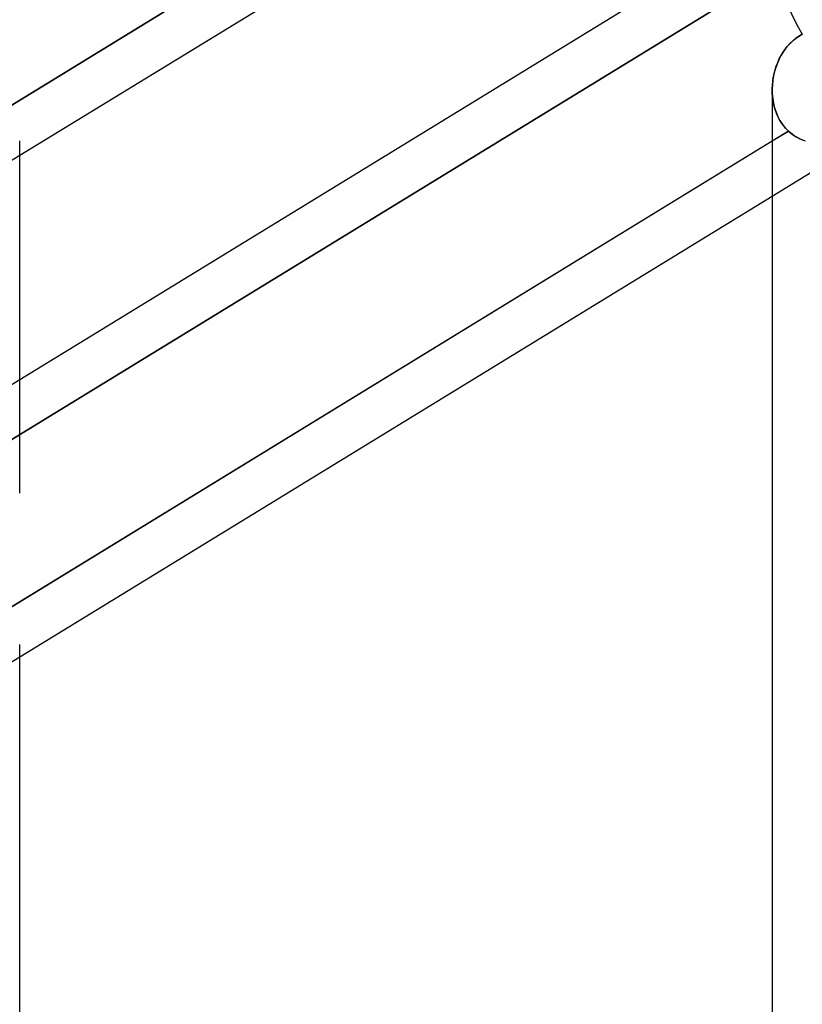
# Model space of a CAD drawing. Header units: millimetres. Extents: x -97 to 81, y -215 to 215.
# Tile 72 of 82: x -33 to -26, y 107 to 116. Entities that reach past the tile are written whole.
import ezdxf

# ---------------------------------------------------------------- set-up
doc = ezdxf.new("R2010")
doc.units = ezdxf.units.MM
doc.layers.add('MAIN-1', color=7, linetype='Continuous')
doc.layers.add('MAIN-2', color=7, linetype='Continuous')

msp = doc.modelspace()

# ---------------------------------------------------------------- linework, layer by layer
at = {"layer": 'MAIN-1'}
for p, q in [((-33.4881, 115.1911), (-26.0188, 119.7675)), ((-33.2937, 114.7776), (-26.0187, 119.2349)), ((-43.4538, 106.3828), (-25.8538, 117.1662)), ((-25.789, 115.9085), (-25.7591, 115.9289)), ((-25.7591, 115.9289), (-25.7276, 115.947)), ((-25.8924, 115.8045), (-25.8692, 115.8336)), ((-25.8692, 115.8336), (-25.8441, 115.8608)), ((-25.8441, 115.8608), (-25.8174, 115.8858)), ((-25.8174, 115.8858), (-25.789, 115.9085)), ((-25.9503, 115.7085), (-25.933, 115.7418)), ((-25.933, 115.7418), (-25.9137, 115.7738)), ((-25.9137, 115.7738), (-25.8924, 115.8045)), ((-25.9906, 115.6033), (-25.9791, 115.6391)), ((-25.9791, 115.6391), (-25.9657, 115.6742)), ((-25.9657, 115.6742), (-25.9503, 115.7085)), ((-26.0133, 115.4929), (-26.0077, 115.53)), ((-26.0077, 115.53), (-26.0001, 115.5669)), ((-26.0001, 115.5669), (-25.9906, 115.6033)), ((-26.0186, 115.4183), (-26.017, 115.4556)), ((-26.017, 115.4556), (-26.0133, 115.4929)), ((-26.0188, 115.4064), (-26.0188, 0)), ((-33.5134, 110.323), (-26.0188, 114.915)), ((-33.2938, 112.6077), (-33.2938, 114.9161)), ((-33.2938, 109.925), (-26.0188, 114.3824)), ((-33.2938, 0), (-33.2938, 110.045))]:
    msp.add_line(p, q, dxfattribs=at)
msp.add_ellipse((-25.2563, 116.1909), major_axis=(-0.5975, 0.9753), ratio=0.463048, start_param=-0.000053, end_param=1.537351, dxfattribs=at)
at = {"layer": 'MAIN-2'}
for p, q in [((-25.8402, 119.8769), (-33.4881, 115.1911)), ((-25.8402, 116.6419), (-33.4881, 111.9561)), ((-33.4881, 111.9561), (-25.8402, 116.6419)), ((-25.7631, 115.9264), (-25.7969, 115.9026)), ((-25.7276, 115.947), (-25.7631, 115.9264)), ((-25.8852, 115.814), (-25.9097, 115.7799)), ((-25.8582, 115.846), (-25.8852, 115.814)), ((-25.8287, 115.8756), (-25.8582, 115.846)), ((-25.7969, 115.9026), (-25.8287, 115.8756)), ((-25.9318, 115.7439), (-25.9514, 115.7062)), ((-25.9097, 115.7799), (-25.9318, 115.7439)), ((-25.9832, 115.6271), (-25.9953, 115.5861)), ((-25.9686, 115.6672), (-25.9832, 115.6271)), ((-25.9514, 115.7062), (-25.9686, 115.6672)), ((-26.005, 115.5445), (-26.0121, 115.5026)), ((-25.9953, 115.5861), (-26.005, 115.5445)), ((-26.0166, 115.4604), (-26.0186, 115.4183)), ((-26.0121, 115.5026), (-26.0166, 115.4604)), ((-26.0186, 115.4183), (-26.0179, 115.3715)), ((-26.0182, 115.3792), (-26.0186, 115.4183)), ((-26.0155, 115.3404), (-26.0182, 115.3792)), ((-26.0179, 115.3715), (-26.0138, 115.3253)), ((-26.0105, 115.3022), (-26.0155, 115.3404)), ((-26.0138, 115.3253), (-26.0065, 115.2798)), ((-26.0033, 115.2647), (-26.0105, 115.3022)), ((-26.0065, 115.2798), (-25.9958, 115.2354)), ((-25.9937, 115.2281), (-26.0033, 115.2647)), ((-25.9958, 115.2354), (-25.9818, 115.1924)), ((-25.9818, 115.1925), (-25.9937, 115.2281)), ((-25.9676, 115.1581), (-25.9818, 115.1925)), ((-25.9818, 115.1924), (-25.9644, 115.1512)), ((-25.951, 115.125), (-25.9676, 115.1581)), ((-25.9644, 115.1512), (-25.9437, 115.1123)), ((-26.0188, 114.3824), (-24.9159, 115.0581)), ((-25.932, 115.0935), (-25.951, 115.125)), ((-25.9437, 115.1123), (-25.9198, 115.0758)), ((-25.9109, 115.0639), (-25.932, 115.0935)), ((-25.9198, 115.0758), (-25.8927, 115.0419)), ((-25.8877, 115.0363), (-25.9109, 115.0639)), ((-25.8624, 115.0108), (-33.5134, 110.323)), ((-26.0188, 114.915), (-25.8624, 115.0108)), ((-25.8927, 115.0419), (-25.8624, 115.0108)), ((-25.8624, 115.0108), (-25.8877, 115.0363)), ((-25.8624, 115.0108), (-25.8384, 114.9902)), ((-25.8371, 114.9891), (-25.8624, 115.0108)), ((-25.8384, 114.9902), (-25.8131, 114.9714)), ((-25.8102, 114.9694), (-25.8371, 114.9891)), ((-25.8131, 114.9714), (-25.7865, 114.9546)), ((-25.7816, 114.9518), (-25.8102, 114.9694)), ((-25.7865, 114.9546), (-25.7587, 114.9396)), ((-25.7519, 114.9364), (-25.7816, 114.9518)), ((-25.7587, 114.9396), (-25.7296, 114.9266)), ((-25.7209, 114.9231), (-25.7519, 114.9364)), ((-25.7296, 114.9266), (-25.6995, 114.9155)), ((-34.8187, 113.8432), (-33.2937, 114.7776)), ((-33.2938, 111.5092), (-33.2938, 112.6077)), ((-34.8188, 108.9907), (-33.2938, 109.925))]:
    msp.add_line(p, q, dxfattribs=at)
msp.add_ellipse((-25.2563, 116.1909), major_axis=(-0.5975, 0.9753), ratio=0.463048, start_param=-0.000053, end_param=1.537351, dxfattribs=at)

doc.saveas('drawing.dxf')
